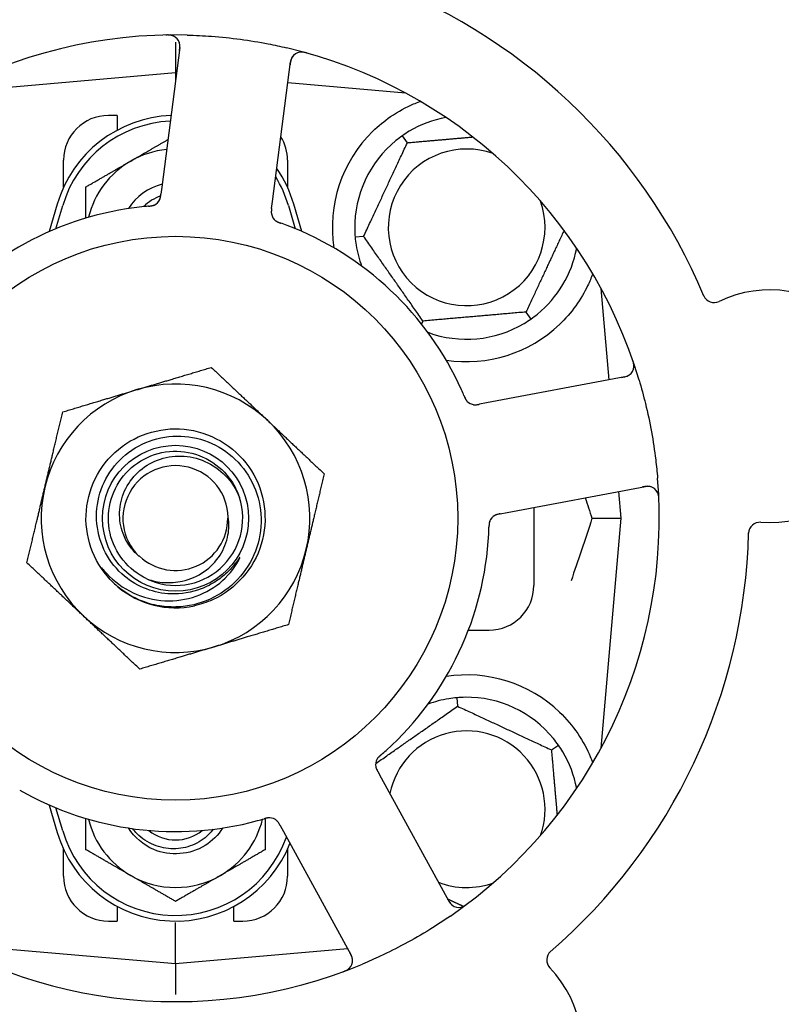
# Model space of a CAD drawing. Header units: inches. Extents: x 24 to 1128, y -69 to 748.
# Tile 18 of 256: x 115.55 to 117.68, y 223.58 to 226.33. Entities that reach past the tile are written whole.
import ezdxf

# ---------------------------------------------------------------- set-up
doc = ezdxf.new("R2010")
doc.units = ezdxf.units.IN
doc.header["$LTSCALE"] = 32
doc.header["$MEASUREMENT"] = 0
doc.layers.add('Dimension (ANSI)', color=7, linetype='Continuous', lineweight=25)
doc.layers.add('Visible (ANSI)', color=7, linetype='Continuous', lineweight=30)
doc.styles.add('Note Text (ANSI)', font='tahoma.ttf')
doc.dimstyles.new('SB Fraction-16 (ANSI)', dxfattribs={"dimscale": 32, "dimtxt": 0.125, "dimasz": 0.098425, "dimexe": 0.125, "dimexo": 0.0625, "dimgap": 0.031496, "dimtad": 0, "dimtih": 1, "dimtoh": 1, "dimdec": 4, "dimrnd": 1e-08, "dimzin": 0, "dimdsep": 46, "dimlunit": 5, "dimtxsty": 'Note Text (ANSI)', "dimcen": 0.09, "dimdle": 0.393701, "dimclrd": 256, "dimclre": 256, "dimclrt": 256, "dimadec": 0, "dimazin": 3, "dimtfac": 0.96, "dimtofl": 0, "dimtmove": 0, "dimatfit": 3, "dimfxl": 1, "dimfrac": 2, "dimtolj": 1, "dimtzin": 12, "dimlwd": -1, "dimlwe": -1, "dimarcsym": 0})

# ---------------------------------------------------------------- blocks, each defined once
blk = doc.blocks.new('*D15')
at = {"layer": 'Defpoints', "color": 0, "transparency": 16777216}
for p in [(162.2904, 468.9837), (60.65, 162.272), (120.1654, 162.272)]:
    blk.add_point(p, dxfattribs=at)
at = {"layer": 'Dimension (ANSI)', "transparency": 16777216}
for p, q in [((160.2904, 468.9837), (56.65, 468.9837)), ((60.65, 465.8341), (60.65, 319.1609)), ((60.65, 165.4216), (60.65, 312.0948)), ((118.1654, 162.272), (56.65, 162.272))]:
    blk.add_line(p, q, dxfattribs=at)
for points in [[(60.125, 465.8341), (61.1749, 465.8341), (60.65, 468.9837)], [(60.125, 165.4216), (61.1749, 165.4216), (60.65, 162.272)]]:
    blk.add_solid(points, dxfattribs=at)
at = {"layer": 'Dimension (ANSI)', "transparency": 16777216, "insert": (48.4472, 318.153), "char_height": 4, "attachment_point": 1, "style": 'Note Text (ANSI)'}
blk.add_mtext('\\A1;306 11/16', dxfattribs=at)

msp = doc.modelspace()

# ---------------------------------------------------------------- linework, layer by layer
at = {"layer": 'Visible (ANSI)'}
for p, q in [((115.98611, 226.26732), (115.98611, 226.18133)), ((115.99787, 226.25221), (115.94782, 225.8624)), ((116.25679, 225.82273), (116.30684, 226.21254)), ((115.98611, 226.18133), (115.34412, 226.12516)), ((115.98611, 226.18133), (115.98611, 226.16057)), ((115.98874, 226.1811), (115.98611, 226.18133)), ((116.62809, 226.12516), (116.29931, 226.15392)), ((116.62486, 226.1269), (116.62486, 226.12544)), ((115.82361, 226.06258), (115.79861, 226.06258)), ((115.82361, 226.06258), (115.82361, 226.02174)), ((116.63303, 225.98655), (116.61937, 226.00606)), ((115.67361, 225.86203), (115.67361, 225.93758)), ((116.29861, 225.93758), (116.29861, 225.86203)), ((115.94782, 225.8624), (115.94529, 225.84266)), ((115.65611, 225.81508), (115.63378, 225.7385)), ((115.65236, 225.74643), (115.67111, 225.8107)), ((116.25426, 225.80302), (116.25679, 225.82273)), ((116.30111, 225.8107), (116.31986, 225.74643)), ((116.33844, 225.7385), (116.31611, 225.81508)), ((116.51103, 225.72492), (116.4873, 225.72284)), ((117.19602, 225.32433), (117.17369, 225.57956)), ((116.96419, 225.51361), (116.97785, 225.49409)), ((116.67661, 225.48845), (116.67268, 225.48002)), ((117.24003, 225.33263), (116.85383, 225.25977)), ((116.85383, 225.25977), (116.83428, 225.25608)), ((116.91158, 224.95367), (117.29778, 225.02653)), ((117.22986, 224.93758), (117.22331, 225.01248)), ((116.89206, 224.94999), (116.91158, 224.95367)), ((116.98611, 224.96773), (116.98611, 224.75008)), ((117.14839, 224.93758), (117.22986, 224.93758)), ((117.17369, 224.29559), (117.22986, 224.93758)), ((116.8034, 224.62508), (116.86111, 224.62508)), ((116.77137, 224.43639), (116.77345, 224.41265)), ((117.03508, 224.29065), (117.05459, 224.30432)), ((116.56068, 224.21188), (116.55113, 224.22934)), ((116.74931, 223.8671), (116.56068, 224.21188)), ((115.63378, 224.13665), (115.65611, 224.06008)), ((115.67111, 224.06445), (115.65236, 224.12873)), ((116.27787, 224.07981), (116.2874, 224.06237)), ((116.2874, 224.06237), (116.47604, 223.71759)), ((115.67361, 223.93758), (115.67361, 224.01312)), ((116.29861, 224.01312), (116.29861, 223.93758)), ((115.82361, 223.85341), (115.82361, 223.81258)), ((116.14861, 223.81258), (116.14861, 223.85341)), ((115.79861, 223.81258), (115.82361, 223.81258)), ((115.98611, 223.69383), (115.98611, 223.80841)), ((116.14861, 223.81258), (116.17361, 223.81258)), ((115.34412, 223.74999), (115.98611, 223.69383)), ((115.98611, 223.69383), (116.46606, 223.73582)), ((115.98611, 223.69383), (115.98611, 223.60783))]:
    msp.add_line(p, q, dxfattribs=at)
for radius in [0.7875, 0.20385]:
    msp.add_circle((115.98611, 224.93758), radius, dxfattribs=at)
for centre, radius, start, end in [((115.98611, 224.93758), 1.6, 94.81714, 142.5497), ((115.98611, 224.93758), 1.6, 22.81714, 70.5497), ((115.98611, 224.93758), 1.35, 88.62287, 148.74397), ((115.96688, 226.25619), 0.03125, 352.68342, 90.83549), ((115.98611, 224.93758), 1.35, 16.62287, 76.74397), ((116.33783, 226.20856), 0.03125, 74.53135, 172.68342), ((115.98611, 225.71883), 0.34375, 92.10255, 163.7398), ((115.98611, 225.71883), 0.32812, 92.55546, 163.7398), ((115.79861, 225.93758), 0.125, 90, 180), ((116.79861, 225.75008), 0.3125, 100.71622, 120.84193), ((116.79861, 225.75008), 0.375, 134.27762, 188.78707), ((116.17361, 225.93758), 0.125, 0, 31.69426), ((116.79861, 225.75008), 0.3125, 129.15807, 180.84193), ((115.98611, 225.71883), 0.25, 95.68783, 120), ((116.79861, 225.75008), 0.21875, 70.34111, 19.65889), ((115.98611, 225.71883), 0.25, 120, 166.26096), ((115.98611, 225.71883), 0.34375, 16.2602, 34.73634), ((115.98611, 225.71883), 0.32812, 16.2602, 31.61609), ((115.98611, 225.71883), 0.15607, 103.81163, 147.53073), ((115.98611, 225.71883), 0.126, 109.2275, 134.92348), ((115.91356, 225.84092), 0.03125, 293.46904, 335.46837), ((115.98611, 224.93758), 0.875, 96.19111, 141.17573), ((116.28451, 225.79329), 0.03125, 190.67765, 232.13682), ((115.98611, 224.93758), 0.875, 24.19111, 69.17573), ((116.79861, 225.75008), 0.3125, 189.15807, 200.27972), ((116.79861, 225.75008), 0.3125, 309.15807, 349.28378), ((117.4893, 225.57114), 0.03125, 202.85452, 295.80207), ((117.64436, 225.25041), 0.325, 265.56477, 115.80207), ((116.79861, 225.75008), 0.3125, 249.72028, 300.84193), ((116.79861, 225.75008), 0.375, 261.21293, 313.75453), ((117.23424, 225.36334), 0.03125, 280.68342, 18.83549), ((115.98611, 224.93758), 0.375, 46.68342, 106.68342), ((115.98611, 224.93758), 0.375, 106.68342, 166.68342), ((116.82282, 225.28572), 0.03125, 221.46904, 263.46837), ((115.98611, 224.93758), 0.375, 346.68342, 46.68342), ((115.98611, 224.93758), 0.14696, 1.25861, 225.29572), ((115.98611, 224.93758), 1.35, 304.62287, 4.74397), ((115.98611, 224.93758), 0.375, 166.68342, 226.68342), ((117.30357, 224.99582), 0.03125, 2.53135, 100.68342), ((115.98611, 224.93758), 0.1875, 244.71096, 18.15663), ((115.98611, 224.93758), 0.14583, 226.55117, 0.00317), ((116.89215, 224.9182), 0.03125, 118.67765, 160.13682), ((117.61681, 224.89523), 0.03125, 85.56477, 178.51231), ((115.98611, 224.93758), 0.875, 312.19111, 357.17573), ((115.98611, 224.93758), 1.6, 310.81714, 358.5497), ((115.98611, 224.93758), 0.375, 286.68342, 346.68342), ((115.98611, 224.93758), 0.25, 226.19222, 229.96044), ((115.98611, 224.93758), 0.25, 229.96044, 282.10596), ((116.86111, 224.75008), 0.125, 270, 0), ((115.98611, 224.93758), 0.375, 226.68342, 286.68342), ((116.79861, 224.12508), 0.375, 46.24547, 98.78707), ((116.79861, 224.12508), 0.3125, 99.15807, 110.27972), ((116.79861, 224.12508), 0.3125, 39.15807, 90.84193), ((116.79861, 224.12508), 0.21875, 340.34111, 168.47873), ((116.57577, 224.2494), 0.03125, 149.46904, 191.46837), ((116.79861, 224.12508), 0.3125, 10.71622, 30.84193), ((115.98611, 224.93758), 0.875, 240.19111, 285.17573), ((115.98611, 224.15633), 0.25, 193.73904, 240), ((115.98611, 224.15633), 0.25, 300, 346.26096), ((116.24767, 224.06989), 0.03125, 46.67765, 88.13682), ((115.98611, 224.15633), 0.34375, 196.2602, 338.3076), ((115.98611, 224.15633), 0.32812, 196.2602, 340.60541), ((115.98611, 224.15633), 0.11727, 230.56429, 309.43571), ((115.79861, 223.93758), 0.125, 180, 270), ((115.98611, 224.15633), 0.25, 240, 300), ((116.17361, 223.93758), 0.125, 270, 0), ((116.79861, 224.12508), 0.21875, 248.88811, 289.65889), ((115.98611, 224.93758), 1.35, 232.62287, 292.74397), ((116.77672, 223.8821), 0.03125, 208.68342, 306.83549), ((116.44862, 223.70259), 0.03125, 290.53135, 28.68342), ((117.05318, 223.70374), 0.03125, 130.85452, 223.80207), ((116.79606, 223.45716), 0.325, 193.56477, 43.80207)]:
    msp.add_arc(centre, radius, start, end, dxfattribs=at)
for points, knots in [([(115.98006, 226.28452), (115.9798, 226.28464), (115.97946, 226.28478), (115.97835, 226.28522), (115.97746, 226.28553), (115.97545, 226.28611), (115.97422, 226.28639), (115.97205, 226.28675), (115.97135, 226.28685), (115.9696, 226.28706), (115.96851, 226.28715), (115.96618, 226.28729), (115.96492, 226.28733), (115.96295, 226.28736), (115.96222, 226.28735), (115.96076, 226.28734), (115.96005, 226.28733), (115.95933, 226.28731)], [0.051298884, 0.051298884, 0.051298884, 0.051298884, 0.057269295, 0.057269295, 0.069785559, 0.069785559, 0.08363266, 0.08363266, 0.08945843, 0.08945843, 0.097820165, 0.097820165, 0.107290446, 0.107290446, 0.113094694, 0.113094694, 0.118968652, 0.118968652, 0.118968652, 0.118968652]), ([(115.99684, 226.24416), (115.99696, 226.2451), (115.99708, 226.24604), (115.99752, 226.2497), (115.99776, 226.25241), (115.99787, 226.25697), (115.99778, 226.25891), (115.99743, 226.26209), (115.99717, 226.26351), (115.9966, 226.26572), (115.99635, 226.26653), (115.99605, 226.26738), (115.99598, 226.26756), (115.99592, 226.26772)], [0, 0, 0, 0, 0.007248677, 0.007248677, 0.028564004, 0.028564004, 0.047482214, 0.047482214, 0.065361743, 0.065361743, 0.076705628, 0.076705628, 0.079955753, 0.079955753, 0.079955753, 0.079955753]), ([(116.01855, 226.28719), (116.04147, 226.28664), (116.06424, 226.2855), (116.11358, 226.28181), (116.14045, 226.279), (116.1934, 226.27183), (116.21917, 226.26756), (116.26177, 226.25925), (116.27873, 226.2556), (116.29567, 226.25161)], [-0.73118965, -0.73118965, -0.73118965, -0.73118965, -0.55244576, -0.55244576, -0.34137939, -0.34137939, -0.13566771, -0.13566771, 0, 0, 0, 0]), ([(116.35298, 226.23677), (116.35237, 226.23694), (116.35177, 226.23711), (116.35016, 226.23755), (116.34912, 226.23783), (116.34718, 226.23829), (116.34627, 226.2385), (116.34395, 226.23896), (116.3425, 226.2392), (116.33997, 226.2395), (116.33884, 226.23959), (116.33691, 226.23966), (116.33608, 226.23966), (116.33442, 226.23959), (116.33363, 226.2395), (116.33274, 226.23938), (116.33255, 226.23935), (116.33239, 226.23933)], [0, 0, 0, 0, 0.005149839, 0.005149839, 0.013554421, 0.013554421, 0.020527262, 0.020527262, 0.031641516, 0.031641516, 0.041623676, 0.041623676, 0.051235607, 0.051235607, 0.06373445, 0.06373445, 0.067355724, 0.067355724, 0.067355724, 0.067355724]), ([(116.31259, 226.22698), (116.31242, 226.22673), (116.31221, 226.22643), (116.31124, 226.22492), (116.3104, 226.22338), (116.30915, 226.22047), (116.30864, 226.21904), (116.30757, 226.21532), (116.30705, 226.21292), (116.30647, 226.20941), (116.30632, 226.20837), (116.30605, 226.20638), (116.30593, 226.20543), (116.3058, 226.20448)], [0.058736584, 0.058736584, 0.058736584, 0.058736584, 0.064782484, 0.064782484, 0.086145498, 0.086145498, 0.103238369, 0.103238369, 0.123434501, 0.123434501, 0.131598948, 0.131598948, 0.13893919, 0.13893919, 0.13893919, 0.13893919]), ([(116.53681, 226.01856), (116.55195, 226.03333), (116.5689, 226.04725), (116.60791, 226.07402), (116.63032, 226.08592), (116.65605, 226.09697), (116.66176, 226.09927), (116.66751, 226.10141)], [0.55181372, 0.55181372, 0.55181372, 0.55181372, 0.71000954, 0.71000954, 0.90366002, 0.90366002, 0.95550669, 0.95550669, 0.95550669, 0.95550669]), ([(115.94143, 225.82679), (115.94147, 225.82687), (115.94152, 225.82696), (115.94165, 225.82724), (115.94174, 225.82744), (115.94216, 225.82836), (115.94251, 225.82923), (115.94324, 225.83137), (115.94362, 225.83275), (115.94425, 225.83561), (115.94451, 225.83709), (115.94484, 225.83925), (115.94493, 225.83993), (115.94507, 225.84095), (115.94511, 225.84129), (115.9452, 225.84196), (115.94524, 225.84229), (115.94528, 225.84262)], [0.038929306, 0.038929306, 0.038929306, 0.038929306, 0.040726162, 0.040726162, 0.043941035, 0.043941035, 0.054249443, 0.054249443, 0.066768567, 0.066768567, 0.078206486, 0.078206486, 0.083402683, 0.083402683, 0.086046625, 0.086046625, 0.088630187, 0.088630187, 0.088630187, 0.088630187]), ([(115.94179, 225.82752), (115.94179, 225.82752), (115.9418, 225.82752), (115.94183, 225.82759), (115.94192, 225.82779), (115.9422, 225.82842), (115.94241, 225.82892), (115.94285, 225.83006), (115.94306, 225.83069), (115.94331, 225.83151), (115.94337, 225.83172), (115.9438, 225.83325), (115.94419, 225.83504), (115.94466, 225.83795), (115.94478, 225.83882), (115.94497, 225.84018), (115.94503, 225.84065), (115.94516, 225.84162), (115.94522, 225.84212), (115.94528, 225.84262)], [0.028019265, 0.028019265, 0.028019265, 0.028019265, 0.028672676, 0.028672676, 0.033062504, 0.033062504, 0.040781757, 0.040781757, 0.051074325, 0.051074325, 0.054504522, 0.054504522, 0.075062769, 0.075062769, 0.083066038, 0.083066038, 0.087153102, 0.087153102, 0.091266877, 0.091266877, 0.091266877, 0.091266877]), ([(115.91016, 225.80927), (115.90968, 225.80923), (115.90917, 225.80919), (115.90863, 225.80914), (115.90375, 225.80871), (115.89709, 225.80805), (115.89174, 225.80747)], [0.48080563, 0.48080563, 0.48080563, 0.48080563, 0.5329828, 0.5329828, 0.5329828, 1, 1, 1, 1]), ([(115.9102, 225.80928), (115.91049, 225.8093), (115.91079, 225.80933), (115.9116, 225.8094), (115.91211, 225.80945), (115.91369, 225.8096), (115.91478, 225.80971), (115.91703, 225.81), (115.91822, 225.81018), (115.92055, 225.8106), (115.92164, 225.81085), (115.92378, 225.81142), (115.92472, 225.81175), (115.92588, 225.8122), (115.92619, 225.81234), (115.92643, 225.81244)], [0.001596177, 0.001596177, 0.001596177, 0.001596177, 0.00393777, 0.00393777, 0.007842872, 0.007842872, 0.016055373, 0.016055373, 0.025513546, 0.025513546, 0.037191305, 0.037191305, 0.054193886, 0.054193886, 0.06155888, 0.06155888, 0.06155888, 0.06155888]), ([(115.9102, 225.80928), (115.91074, 225.80932), (115.91129, 225.80937), (115.91237, 225.80947), (115.91291, 225.80952), (115.91472, 225.80969), (115.91599, 225.80984), (115.91804, 225.81012), (115.91888, 225.81026), (115.92079, 225.81061), (115.92178, 225.81085), (115.92351, 225.81133), (115.92428, 225.81158), (115.92549, 225.81203), (115.92598, 225.81224), (115.92627, 225.81237), (115.92631, 225.81239), (115.92633, 225.81239), (115.92633, 225.81239), (115.92633, 225.81239)], [0, 0, 0, 0, 0.004180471, 0.004180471, 0.008305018, 0.008305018, 0.018114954, 0.018114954, 0.025612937, 0.025612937, 0.036850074, 0.036850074, 0.047489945, 0.047489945, 0.056089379, 0.056089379, 0.058286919, 0.058286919, 0.058652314, 0.058652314, 0.058652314, 0.058652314]), ([(116.25426, 225.80301), (116.25419, 225.80249), (116.25412, 225.80196), (116.25399, 225.80094), (116.25393, 225.80044), (116.2538, 225.79931), (116.25373, 225.79869), (116.25349, 225.79647), (116.25339, 225.79504), (116.25332, 225.79281), (116.25333, 225.79183), (116.25345, 225.79007), (116.25353, 225.78931), (116.25371, 225.78805), (116.25381, 225.78749), (116.25387, 225.78717), (116.25388, 225.78713), (116.25388, 225.78713), (116.25388, 225.78713), (116.25388, 225.78713)], [0, 0, 0, 0, 0.004355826, 0.004355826, 0.008687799, 0.008687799, 0.014307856, 0.014307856, 0.029588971, 0.029588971, 0.043844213, 0.043844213, 0.054171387, 0.054171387, 0.06195455, 0.06195455, 0.063871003, 0.063871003, 0.063878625, 0.063878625, 0.063878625, 0.063878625]), ([(116.25425, 225.80297), (116.25421, 225.80268), (116.25418, 225.80238), (116.25397, 225.80076), (116.2538, 225.79939), (116.25353, 225.79653), (116.25343, 225.79502), (116.25337, 225.79232), (116.25341, 225.79109), (116.2536, 225.78883), (116.25376, 225.78775), (116.25394, 225.78685), (116.25396, 225.78672), (116.25399, 225.78661)], [0, 0, 0, 0, 0.002309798, 0.002309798, 0.012623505, 0.012623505, 0.02433842, 0.02433842, 0.035397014, 0.035397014, 0.047442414, 0.047442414, 0.049661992, 0.049661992, 0.049661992, 0.049661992]), ([(116.26474, 225.76909), (116.26493, 225.76894), (116.26516, 225.76876), (116.26587, 225.76823), (116.26639, 225.76787), (116.26753, 225.76714), (116.26813, 225.76678), (116.26937, 225.7661), (116.26999, 225.76578), (116.2715, 225.76506), (116.27244, 225.76464), (116.27384, 225.76405), (116.27427, 225.76388), (116.27581, 225.76327), (116.27698, 225.76283), (116.2785, 225.76228), (116.27888, 225.76215), (116.27942, 225.76195), (116.27959, 225.76189), (116.27975, 225.76183)], [0.044252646, 0.044252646, 0.044252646, 0.044252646, 0.05067159, 0.05067159, 0.061250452, 0.061250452, 0.07105005, 0.07105005, 0.078610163, 0.078610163, 0.087196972, 0.087196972, 0.090753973, 0.090753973, 0.100050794, 0.100050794, 0.103147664, 0.103147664, 0.104517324, 0.104517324, 0.104517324, 0.104517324]), ([(116.26503, 225.76885), (116.26503, 225.76885), (116.26506, 225.76883), (116.26517, 225.76875), (116.26528, 225.76866), (116.26563, 225.76839), (116.26593, 225.76817), (116.26694, 225.76747), (116.26773, 225.76697), (116.26948, 225.766), (116.27041, 225.76552), (116.27264, 225.76451), (116.27399, 225.76396), (116.27662, 225.76295), (116.27793, 225.76248), (116.27939, 225.76196), (116.27957, 225.7619), (116.27975, 225.76183)], [0.030853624, 0.030853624, 0.030853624, 0.030853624, 0.032941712, 0.032941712, 0.036385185, 0.036385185, 0.042347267, 0.042347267, 0.055267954, 0.055267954, 0.065838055, 0.065838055, 0.077516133, 0.077516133, 0.087897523, 0.087897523, 0.089364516, 0.089364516, 0.089364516, 0.089364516]), ([(117.15044, 225.6207), (117.14628, 225.6094), (117.14146, 225.5977), (117.12774, 225.56929), (117.11651, 225.54983), (117.08969, 225.51255), (117.07414, 225.49471), (117.05795, 225.47921)], [1.39089206, 1.39089206, 1.39089206, 1.39089206, 1.4959744, 1.4959744, 1.66977331, 1.66977331, 1.84048199, 1.84048199, 1.84048199, 1.84048199]), ([(117.26526, 225.35956), (117.26529, 225.35985), (117.26532, 225.3602), (117.2654, 225.3614), (117.26542, 225.36234), (117.26534, 225.36443), (117.26524, 225.36569), (117.2649, 225.36787), (117.26478, 225.36856), (117.26444, 225.37028), (117.26419, 225.37136), (117.26361, 225.37362), (117.26326, 225.37483), (117.26267, 225.3767), (117.26244, 225.3774), (117.26198, 225.37878), (117.26174, 225.37945), (117.26151, 225.38013)], [0.051298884, 0.051298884, 0.051298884, 0.051298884, 0.057269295, 0.057269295, 0.069785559, 0.069785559, 0.08363266, 0.08363266, 0.08945843, 0.08945843, 0.097820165, 0.097820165, 0.107290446, 0.107290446, 0.113094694, 0.113094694, 0.118968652, 0.118968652, 0.118968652, 0.118968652]), ([(117.23206, 225.33113), (117.23299, 225.3313), (117.23392, 225.33148), (117.23754, 225.33219), (117.24019, 225.3328), (117.24456, 225.33411), (117.24638, 225.33479), (117.24929, 225.3361), (117.25056, 225.33679), (117.25249, 225.33801), (117.25319, 225.33851), (117.2539, 225.33906), (117.25405, 225.33917), (117.25418, 225.33928)], [0, 0, 0, 0, 0.007248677, 0.007248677, 0.028564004, 0.028564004, 0.047482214, 0.047482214, 0.065361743, 0.065361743, 0.076705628, 0.076705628, 0.079955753, 0.079955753, 0.079955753, 0.079955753]), ([(117.27969, 225.32377), (117.28625, 225.3018), (117.29221, 225.2798), (117.30394, 225.23173), (117.30957, 225.20531), (117.31911, 225.15274), (117.32302, 225.12691), (117.32827, 225.08383), (117.33004, 225.06657), (117.33148, 225.04923)], [-0.73118965, -0.73118965, -0.73118965, -0.73118965, -0.55244576, -0.55244576, -0.34137939, -0.34137939, -0.13566771, -0.13566771, 0, 0, 0, 0]), ([(116.79167, 225.27918), (116.79149, 225.27962), (116.79129, 225.28009), (116.79107, 225.28059), (116.78915, 225.2851), (116.78647, 225.29123), (116.78427, 225.29614)], [0.48080563, 0.48080563, 0.48080563, 0.48080563, 0.5329828, 0.5329828, 0.5329828, 1, 1, 1, 1]), ([(116.79169, 225.27914), (116.7918, 225.27887), (116.79192, 225.27859), (116.79224, 225.27785), (116.79244, 225.27738), (116.79307, 225.27592), (116.79352, 225.27492), (116.79449, 225.27286), (116.79502, 225.27179), (116.79614, 225.26971), (116.79672, 225.26875), (116.79792, 225.26689), (116.79853, 225.26609), (116.79932, 225.26513), (116.79954, 225.26488), (116.79971, 225.26468)], [0.001596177, 0.001596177, 0.001596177, 0.001596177, 0.00393777, 0.00393777, 0.007842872, 0.007842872, 0.016055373, 0.016055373, 0.025513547, 0.025513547, 0.037191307, 0.037191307, 0.054193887, 0.054193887, 0.06155888, 0.06155888, 0.06155888, 0.06155888]), ([(116.79169, 225.27914), (116.7919, 225.27864), (116.79211, 225.27814), (116.79254, 225.27713), (116.79275, 225.27664), (116.79348, 225.27497), (116.79401, 225.27381), (116.79491, 225.27194), (116.7953, 225.27118), (116.79623, 225.26948), (116.79676, 225.26861), (116.79775, 225.26711), (116.79823, 225.26646), (116.79903, 225.26545), (116.79938, 225.26505), (116.7996, 225.26481), (116.79962, 225.26478), (116.79963, 225.26477), (116.79963, 225.26476), (116.79963, 225.26476)], [0, 0, 0, 0, 0.004180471, 0.004180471, 0.008305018, 0.008305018, 0.018114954, 0.018114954, 0.025612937, 0.025612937, 0.036850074, 0.036850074, 0.047489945, 0.047489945, 0.056089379, 0.056089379, 0.058286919, 0.058286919, 0.058652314, 0.058652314, 0.058652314, 0.058652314]), ([(116.818, 225.25485), (116.81809, 225.25483), (116.81819, 225.25482), (116.81849, 225.25478), (116.81871, 225.25475), (116.81971, 225.25464), (116.82065, 225.25458), (116.82291, 225.25455), (116.82434, 225.25461), (116.82725, 225.25489), (116.82875, 225.2551), (116.8309, 225.25546), (116.83157, 225.25558), (116.83258, 225.25576), (116.83292, 225.25583), (116.83359, 225.25595), (116.83391, 225.25601), (116.83424, 225.25608)], [0.038929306, 0.038929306, 0.038929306, 0.038929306, 0.040726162, 0.040726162, 0.043941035, 0.043941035, 0.054249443, 0.054249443, 0.066768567, 0.066768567, 0.078206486, 0.078206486, 0.083402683, 0.083402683, 0.086046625, 0.086046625, 0.088630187, 0.088630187, 0.088630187, 0.088630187]), ([(116.8188, 225.25473), (116.8188, 225.25473), (116.81881, 225.25473), (116.81888, 225.25472), (116.8191, 225.25469), (116.81978, 225.25462), (116.82032, 225.25457), (116.82154, 225.25451), (116.82221, 225.2545), (116.82306, 225.25452), (116.82328, 225.25453), (116.82487, 225.25459), (116.82669, 225.25478), (116.8296, 225.25523), (116.83047, 225.25538), (116.83182, 225.25562), (116.83229, 225.25571), (116.83325, 225.25589), (116.83375, 225.25598), (116.83424, 225.25608)], [0.028019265, 0.028019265, 0.028019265, 0.028019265, 0.028672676, 0.028672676, 0.033062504, 0.033062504, 0.040781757, 0.040781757, 0.051074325, 0.051074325, 0.054504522, 0.054504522, 0.075062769, 0.075062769, 0.083066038, 0.083066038, 0.087153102, 0.087153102, 0.091266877, 0.091266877, 0.091266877, 0.091266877]), ([(115.81305, 224.75716), (115.76239, 224.80576), (115.73373, 224.87647), (115.73627, 224.94662), (115.73881, 225.01676), (115.77249, 225.08519), (115.8265, 225.13), (115.8805, 225.17479), (115.95396, 225.19524), (116.02333, 225.18479), (116.09432, 225.1741), (116.15981, 225.13118), (116.19794, 225.07035), (116.23567, 225.01015), (116.24598, 224.93346), (116.22547, 224.86544), (116.20499, 224.79748), (116.15413, 224.73932), (116.08951, 224.70996), (116.07319, 224.70255), (116.05606, 224.697), (116.03853, 224.69333)], [5.2445607, 5.2445607, 5.2445607, 5.2445607, 6.086966, 6.086966, 6.086966, 6.9291128, 6.9291128, 6.9291128, 7.7710085, 7.7710085, 7.7710085, 8.6324711, 8.6324711, 8.6324711, 9.4850832, 9.4850832, 9.4850832, 10.3367446, 10.3367446, 10.3367446, 10.5518672, 10.5518672, 10.5518672, 10.5518672]), ([(115.97332, 224.72634), (115.94984, 224.72711), (115.92665, 224.73179), (115.88253, 224.7486), (115.86194, 224.76067), (115.82206, 224.79391), (115.80415, 224.81604), (115.77765, 224.86617), (115.7694, 224.89374), (115.76386, 224.95077), (115.76673, 224.97969), (115.78344, 225.03512), (115.79722, 225.06105), (115.83409, 225.10644), (115.85692, 225.12538), (115.90879, 225.15365), (115.93738, 225.1626), (115.99668, 225.16911), (116.02683, 225.1665), (116.08473, 225.14985), (116.11189, 225.13585), (116.15959, 225.09808), (116.1796, 225.07459), (116.20967, 225.02103), (116.21935, 224.99142), (116.2269, 224.92986), (116.22459, 224.89849), (116.20804, 224.83811), (116.19386, 224.80971), (116.15526, 224.75967), (116.13113, 224.73858), (116.0759, 224.70665), (116.04529, 224.69621), (116.01353, 224.69191)], [-3.5801326, -3.5801326, -3.5801326, -3.5801326, -3.4004535, -3.4004535, -3.2191752, -3.2191752, -3.0035583, -3.0035583, -2.7857358, -2.7857358, -2.5657084, -2.5657084, -2.3434763, -2.3434763, -2.1190401, -2.1190401, -1.8924003, -1.8924003, -1.6635571, -1.6635571, -1.4325112, -1.4325112, -1.1992628, -1.1992628, -0.9638125, -0.9638125, -0.7261606, -0.7261606, -0.4863077, -0.4863077, -0.244254, -0.244254, 0, 0, 0, 0]), ([(115.90601, 224.76805), (115.85472, 224.79228), (115.81569, 224.84099), (115.8032, 224.89632), (115.79072, 224.95165), (115.80507, 225.01239), (115.84098, 225.05629), (115.87682, 225.1001), (115.93336, 225.1262), (115.98995, 225.12504), (116.04664, 225.12388), (116.10216, 225.09539), (116.13616, 225.05001), (116.14838, 225.03369), (116.15773, 225.01533), (116.164, 224.99595)], [5.153766, 5.153766, 5.153766, 5.153766, 6.061332, 6.061332, 6.061332, 6.968806, 6.968806, 6.968806, 7.8744508, 7.8744508, 7.8744508, 8.7817425, 8.7817425, 8.7817425, 9.107885, 9.107885, 9.107885, 9.107885]), ([(115.88273, 224.83313), (115.87355, 224.84093), (115.86536, 224.84983), (115.85052, 224.87051), (115.84421, 224.88239), (115.8325, 224.91383), (115.82929, 224.93392), (115.83068, 224.97477), (115.83548, 224.99513), (115.85277, 225.03342), (115.86529, 225.05089), (115.89667, 225.0805), (115.91538, 225.0922), (115.95672, 225.10806), (115.97904, 225.11186), (116.02444, 225.11078), (116.04709, 225.10568), (116.08971, 225.08695), (116.10918, 225.0733), (116.14226, 225.03896), (116.1554, 225.01845), (116.16427, 224.996)], [-1.5503297, -1.5503297, -1.5503297, -1.5503297, -1.4577971, -1.4577971, -1.3550285, -1.3550285, -1.200467, -1.200467, -1.0416694, -1.0416694, -0.8786368, -0.8786368, -0.7113708, -0.7113708, -0.5398726, -0.5398726, -0.3641439, -0.3641439, -0.1841858, -0.1841858, 0, 0, 0, 0]), ([(117.31329, 225.02552), (117.313, 225.02561), (117.31265, 225.02571), (117.31092, 225.02617), (117.30919, 225.02649), (117.30604, 225.02678), (117.30452, 225.02683), (117.30065, 225.02669), (117.29821, 225.02644), (117.29469, 225.02591), (117.29366, 225.02573), (117.29168, 225.02538), (117.29074, 225.0252), (117.2898, 225.02502)], [0.058736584, 0.058736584, 0.058736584, 0.058736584, 0.064782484, 0.064782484, 0.086145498, 0.086145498, 0.103238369, 0.103238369, 0.123434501, 0.123434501, 0.131598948, 0.131598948, 0.13893919, 0.13893919, 0.13893919, 0.13893919]), ([(117.33509, 224.99014), (117.33506, 224.99077), (117.33504, 224.99139), (117.33496, 224.99306), (117.3349, 224.99414), (117.33474, 224.99613), (117.33465, 224.99704), (117.33438, 224.9994), (117.33415, 225.00085), (117.33366, 225.00335), (117.3334, 225.00446), (117.33287, 225.00631), (117.33261, 225.0071), (117.33203, 225.00865), (117.33171, 225.00938), (117.33131, 225.01019), (117.33123, 225.01036), (117.33115, 225.01051)], [0, 0, 0, 0, 0.005149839, 0.005149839, 0.013554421, 0.013554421, 0.020527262, 0.020527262, 0.031641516, 0.031641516, 0.041623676, 0.041623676, 0.051235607, 0.051235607, 0.06373445, 0.06373445, 0.067355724, 0.067355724, 0.067355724, 0.067355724]), ([(116.89201, 224.94998), (116.89172, 224.94992), (116.89143, 224.94987), (116.88982, 224.94956), (116.88847, 224.9493), (116.88566, 224.94868), (116.88419, 224.94831), (116.88161, 224.94752), (116.88045, 224.94711), (116.87836, 224.94623), (116.87739, 224.94574), (116.87658, 224.9453), (116.87647, 224.94523), (116.87636, 224.94517)], [0, 0, 0, 0, 0.002309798, 0.002309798, 0.012623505, 0.012623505, 0.02433842, 0.02433842, 0.035397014, 0.035397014, 0.047442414, 0.047442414, 0.049661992, 0.049661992, 0.049661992, 0.049661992]), ([(116.89205, 224.94999), (116.89153, 224.94989), (116.89101, 224.94979), (116.89, 224.9496), (116.8895, 224.9495), (116.88838, 224.94928), (116.88777, 224.94916), (116.88559, 224.94869), (116.8842, 224.94835), (116.88206, 224.94772), (116.88113, 224.94741), (116.87949, 224.94676), (116.87879, 224.94645), (116.87765, 224.94589), (116.87715, 224.94562), (116.87686, 224.94546), (116.87682, 224.94544), (116.87682, 224.94544), (116.87682, 224.94544), (116.87682, 224.94544)], [0, 0, 0, 0, 0.004355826, 0.004355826, 0.008687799, 0.008687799, 0.014307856, 0.014307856, 0.029588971, 0.029588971, 0.043844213, 0.043844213, 0.054171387, 0.054171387, 0.06195455, 0.06195455, 0.063871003, 0.063871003, 0.063878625, 0.063878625, 0.063878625, 0.063878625]), ([(115.90601, 224.76805), (115.92174, 224.76256), (115.93812, 224.75921), (115.97151, 224.75707), (115.98834, 224.75833), (116.02668, 224.76683), (116.04749, 224.77586), (116.08351, 224.80101), (116.09859, 224.81657), (116.1212, 224.85187), (116.12883, 224.87107), (116.1354, 224.90761), (116.13563, 224.92439), (116.13303, 224.9408)], [-0.89666376, -0.89666376, -0.89666376, -0.89666376, -0.7697294, -0.7697294, -0.64162523, -0.64162523, -0.47009117, -0.47009117, -0.30597672, -0.30597672, -0.14928046, -0.14928046, -0.02134877, -0.02134877, -0.02134877, -0.02134877]), ([(116.86303, 224.92953), (116.86294, 224.92931), (116.86284, 224.92903), (116.86256, 224.92819), (116.86237, 224.92758), (116.86203, 224.92628), (116.86188, 224.9256), (116.86162, 224.92421), (116.8615, 224.92352), (116.86128, 224.92186), (116.86117, 224.92083), (116.86105, 224.91932), (116.86101, 224.91886), (116.86091, 224.9172), (116.86086, 224.91596), (116.8608, 224.91434), (116.86079, 224.91394), (116.86077, 224.91336), (116.86077, 224.91319), (116.86076, 224.91301)], [0.044252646, 0.044252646, 0.044252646, 0.044252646, 0.05067159, 0.05067159, 0.061250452, 0.061250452, 0.07105005, 0.07105005, 0.078610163, 0.078610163, 0.087196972, 0.087196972, 0.090753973, 0.090753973, 0.100050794, 0.100050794, 0.103147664, 0.103147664, 0.104517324, 0.104517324, 0.104517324, 0.104517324]), ([(116.86289, 224.92918), (116.86289, 224.92918), (116.86288, 224.92915), (116.86283, 224.92902), (116.86278, 224.92889), (116.86264, 224.92847), (116.86252, 224.92812), (116.86217, 224.92694), (116.86193, 224.92604), (116.86155, 224.92407), (116.86139, 224.92304), (116.86111, 224.92061), (116.861, 224.91916), (116.86086, 224.91634), (116.86082, 224.91495), (116.86077, 224.9134), (116.86077, 224.9132), (116.86076, 224.91301)], [0.030853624, 0.030853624, 0.030853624, 0.030853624, 0.032941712, 0.032941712, 0.036385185, 0.036385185, 0.042347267, 0.042347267, 0.055267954, 0.055267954, 0.065838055, 0.065838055, 0.077516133, 0.077516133, 0.087897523, 0.087897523, 0.089364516, 0.089364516, 0.089364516, 0.089364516]), ([(115.7863, 224.79203), (115.80613, 224.76869), (115.83013, 224.74925), (115.88434, 224.72034), (115.91408, 224.71122), (115.97449, 224.7052), (116.00453, 224.708), (116.0609, 224.7249), (116.08677, 224.73849), (116.131, 224.7744), (116.14915, 224.7961), (116.16253, 224.8207)], [-1.1317323, -1.1317323, -1.1317323, -1.1317323, -0.8984595, -0.8984595, -0.6634575, -0.6634575, -0.435379, -0.435379, -0.2142259, -0.2142259, 0, 0, 0, 0]), ([(116.16253, 224.8207), (116.16333, 224.82217), (116.16419, 224.82384), (116.16516, 224.82594), (116.16558, 224.82692), (116.16582, 224.82773), (116.16586, 224.8279), (116.16587, 224.82807), (116.16587, 224.82813), (116.16586, 224.82819), (116.16586, 224.82821), (116.16584, 224.82824), (116.16583, 224.82826), (116.1658, 224.82827), (116.16579, 224.82827), (116.16574, 224.82827), (116.16572, 224.82827), (116.16564, 224.82824), (116.16559, 224.8282), (116.1654, 224.82806), (116.16522, 224.82788), (116.16436, 224.82691), (116.1634, 224.82563), (116.15766, 224.81784), (116.14817, 224.80417), (116.13297, 224.78913)], [-0.32002064, -0.32002064, -0.32002064, -0.32002064, -0.25037654, -0.25037654, -0.22022079, -0.22022079, -0.21319305, -0.21319305, -0.21059304, -0.21059304, -0.20923641, -0.20923641, -0.20821255, -0.20821255, -0.20712521, -0.20712521, -0.2055378, -0.2055378, -0.20262718, -0.20262718, -0.19315319, -0.19315319, -0.1629071, -0.1629071, 0, 0, 0, 0]), ([(115.81305, 224.75716), (115.80521, 224.7647), (115.79785, 224.77285), (115.78584, 224.7884), (115.78215, 224.79416), (115.78032, 224.79753), (115.78, 224.79817), (115.77979, 224.79873), (115.77975, 224.79885), (115.77973, 224.79898), (115.77973, 224.79902), (115.77973, 224.79908), (115.77974, 224.7991), (115.77975, 224.79912), (115.77976, 224.79913), (115.77978, 224.79915), (115.77979, 224.79915), (115.77983, 224.79915), (115.77985, 224.79915), (115.77992, 224.79912), (115.77998, 224.79909), (115.78083, 224.79852), (115.78316, 224.79573), (115.7863, 224.79203)], [-0.28928031, -0.28928031, -0.28928031, -0.28928031, -0.16787143, -0.16787143, -0.06646306, -0.06646306, -0.04917499, -0.04917499, -0.04476579, -0.04476579, -0.04306859, -0.04306859, -0.04215282, -0.04215282, -0.04143605, -0.04143605, -0.040655, -0.040655, -0.03948059, -0.03948059, -0.0370912, -0.0370912, 0, 0, 0, 0]), ([(116.13297, 224.78913), (116.12305, 224.77932), (116.11229, 224.7705), (116.08711, 224.75363), (116.07253, 224.7461), (116.03045, 224.73011), (116.00196, 224.7254), (115.97332, 224.72634)], [-0.44935864, -0.44935864, -0.44935864, -0.44935864, -0.34320731, -0.34320731, -0.21838639, -0.21838639, 0, 0, 0, 0]), ([(116.01353, 224.69191), (115.99608, 224.68954), (115.97841, 224.68909), (115.94302, 224.69205), (115.9254, 224.6955), (115.87792, 224.71037), (115.84963, 224.72578), (115.82528, 224.74618)], [-0.51193076, -0.51193076, -0.51193076, -0.51193076, -0.37804019, -0.37804019, -0.24204071, -0.24204071, 0, 0, 0, 0]), ([(117.05795, 224.39594), (117.07657, 224.37811), (117.094, 224.35752), (117.12326, 224.31459), (117.13502, 224.29221), (117.146, 224.26643), (117.14833, 224.26047), (117.1505, 224.2545)], [0.51551539, 0.51551539, 0.51551539, 0.51551539, 0.71204276, 0.71204276, 0.91166133, 0.91166133, 0.96773016, 0.96773016, 0.96773016, 0.96773016]), ([(116.55992, 224.277), (116.56029, 224.27731), (116.56067, 224.27765), (116.56108, 224.27801), (116.56478, 224.28123), (116.56978, 224.28567), (116.57376, 224.28928)], [0.48080563, 0.48080563, 0.48080563, 0.48080563, 0.5329828, 0.5329828, 0.5329828, 1, 1, 1, 1]), ([(116.5599, 224.27698), (116.55967, 224.27678), (116.55944, 224.27658), (116.55883, 224.27605), (116.55845, 224.27571), (116.55726, 224.27466), (116.55645, 224.27393), (116.55479, 224.27237), (116.55393, 224.27153), (116.5523, 224.26982), (116.55156, 224.26898), (116.55017, 224.26726), (116.5496, 224.26644), (116.54893, 224.26539), (116.54875, 224.2651), (116.54862, 224.26488)], [0.001596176, 0.001596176, 0.001596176, 0.001596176, 0.003937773, 0.003937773, 0.007842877, 0.007842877, 0.016055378, 0.016055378, 0.025513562, 0.025513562, 0.037191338, 0.037191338, 0.0541939, 0.0541939, 0.061558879, 0.061558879, 0.061558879, 0.061558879]), ([(116.5599, 224.27698), (116.55948, 224.27662), (116.55907, 224.27626), (116.55825, 224.27554), (116.55784, 224.27519), (116.55648, 224.27398), (116.55554, 224.27312), (116.55405, 224.27168), (116.55344, 224.27108), (116.55211, 224.26967), (116.55145, 224.2689), (116.55033, 224.26749), (116.54986, 224.26683), (116.54915, 224.26576), (116.54887, 224.2653), (116.54871, 224.26502), (116.54868, 224.26499), (116.54868, 224.26498), (116.54868, 224.26497), (116.54868, 224.26497)], [0, 0, 0, 0, 0.004180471, 0.004180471, 0.008305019, 0.008305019, 0.018114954, 0.018114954, 0.025612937, 0.025612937, 0.036850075, 0.036850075, 0.047489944, 0.047489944, 0.05608938, 0.05608938, 0.05828692, 0.05828692, 0.058652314, 0.058652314, 0.058652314, 0.058652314]), ([(116.54492, 224.24445), (116.54493, 224.24436), (116.54495, 224.24426), (116.54501, 224.24396), (116.54505, 224.24374), (116.54526, 224.24275), (116.54548, 224.24184), (116.54615, 224.23968), (116.54665, 224.23834), (116.54782, 224.23566), (116.54848, 224.2343), (116.54949, 224.23237), (116.54981, 224.23176), (116.5503, 224.23086), (116.55046, 224.23056), (116.55079, 224.22996), (116.55095, 224.22967), (116.55111, 224.22938)], [0.038929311, 0.038929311, 0.038929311, 0.038929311, 0.040726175, 0.040726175, 0.043941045, 0.043941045, 0.054249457, 0.054249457, 0.066768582, 0.066768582, 0.078206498, 0.078206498, 0.083402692, 0.083402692, 0.086046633, 0.086046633, 0.088630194, 0.088630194, 0.088630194, 0.088630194]), ([(116.54506, 224.24365), (116.54506, 224.24365), (116.54506, 224.24364), (116.54507, 224.24357), (116.54511, 224.24335), (116.54525, 224.24268), (116.54538, 224.24215), (116.54569, 224.24097), (116.54589, 224.24033), (116.54617, 224.23952), (116.54625, 224.23932), (116.5468, 224.23783), (116.54754, 224.23616), (116.54887, 224.23353), (116.54928, 224.23275), (116.54993, 224.23153), (116.55016, 224.23112), (116.55062, 224.23026), (116.55087, 224.22982), (116.55111, 224.22938)], [0.028019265, 0.028019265, 0.028019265, 0.028019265, 0.028672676, 0.028672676, 0.033062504, 0.033062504, 0.040781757, 0.040781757, 0.051074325, 0.051074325, 0.054504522, 0.054504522, 0.07506277, 0.07506277, 0.083066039, 0.083066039, 0.087153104, 0.087153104, 0.091266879, 0.091266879, 0.091266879, 0.091266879]), ([(116.24906, 224.10111), (116.24906, 224.10111), (116.24903, 224.10111), (116.2489, 224.10112), (116.24876, 224.10112), (116.24831, 224.10113), (116.24794, 224.10114), (116.24671, 224.10111), (116.24578, 224.10105), (116.24379, 224.10081), (116.24276, 224.10064), (116.24036, 224.10015), (116.23895, 224.09981), (116.23622, 224.09908), (116.23489, 224.09869), (116.2334, 224.09825), (116.23322, 224.09819), (116.23303, 224.09814)], [0.030853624, 0.030853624, 0.030853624, 0.030853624, 0.032941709, 0.032941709, 0.03638518, 0.03638518, 0.042347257, 0.042347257, 0.055267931, 0.055267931, 0.065838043, 0.065838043, 0.077516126, 0.077516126, 0.087897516, 0.087897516, 0.089364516, 0.089364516, 0.089364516, 0.089364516]), ([(116.24944, 224.10109), (116.24921, 224.1011), (116.24891, 224.10111), (116.24802, 224.10112), (116.24739, 224.10111), (116.24604, 224.10103), (116.24534, 224.10097), (116.24394, 224.10079), (116.24326, 224.10068), (116.24161, 224.10038), (116.2406, 224.10017), (116.23911, 224.09982), (116.23867, 224.09971), (116.23706, 224.0993), (116.23586, 224.09896), (116.23431, 224.09851), (116.23392, 224.0984), (116.23337, 224.09824), (116.2332, 224.09819), (116.23303, 224.09814)], [0.044252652, 0.044252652, 0.044252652, 0.044252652, 0.050671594, 0.050671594, 0.061250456, 0.061250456, 0.071050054, 0.071050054, 0.078610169, 0.078610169, 0.087196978, 0.087196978, 0.090753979, 0.090753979, 0.100050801, 0.100050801, 0.10314767, 0.10314767, 0.10451733, 0.10451733, 0.10451733, 0.10451733]), ([(116.11773, 224.07275), (116.10519, 224.05295), (116.08837, 224.03588), (116.06844, 224.02353), (116.02619, 223.99733), (115.97114, 223.99304), (115.92534, 224.01238), (115.89628, 224.02465), (115.87143, 224.04622), (115.85442, 224.07275)], [6.8488771, 6.8488771, 6.8488771, 6.8488771, 7.2990044, 7.2990044, 7.2990044, 8.2534333, 8.2534333, 8.2534333, 8.8590861, 8.8590861, 8.8590861, 8.8590861]), ([(116.09131, 224.06892), (116.0874, 224.06379), (116.08312, 224.05892), (116.06564, 224.04168), (116.05041, 224.03166), (116.0167, 224.01785), (115.99851, 224.01431), (115.96149, 224.01435), (115.94303, 224.01804), (115.90826, 224.03237), (115.89233, 224.04296), (115.87425, 224.06087), (115.86995, 224.06574), (115.86599, 224.07086)], [-1.06231766, -1.06231766, -1.06231766, -1.06231766, -1.01273267, -1.01273267, -0.87465824, -0.87465824, -0.73438222, -0.73438222, -0.59190522, -0.59190522, -0.44722789, -0.44722789, -0.39760805, -0.39760805, -0.39760805, -0.39760805]), ([(116.27784, 224.07985), (116.2777, 224.08011), (116.27756, 224.08037), (116.27677, 224.0818), (116.2761, 224.08301), (116.27465, 224.08548), (116.27384, 224.08677), (116.27229, 224.08898), (116.27154, 224.08995), (116.27006, 224.09167), (116.26929, 224.09244), (116.26862, 224.09307), (116.26852, 224.09316), (116.26844, 224.09324)], [0, 0, 0, 0, 0.002309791, 0.002309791, 0.012623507, 0.012623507, 0.024338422, 0.024338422, 0.035397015, 0.035397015, 0.047442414, 0.047442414, 0.049661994, 0.049661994, 0.049661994, 0.049661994]), ([(116.27786, 224.07981), (116.27761, 224.08027), (116.27735, 224.08074), (116.27686, 224.08164), (116.27661, 224.08208), (116.27606, 224.08308), (116.27575, 224.08362), (116.27463, 224.08555), (116.27388, 224.08677), (116.27262, 224.08862), (116.27204, 224.0894), (116.27091, 224.09075), (116.2704, 224.09133), (116.26951, 224.09224), (116.26911, 224.09263), (116.26886, 224.09286), (116.26883, 224.09289), (116.26883, 224.09289), (116.26883, 224.09289), (116.26883, 224.09289)], [0, 0, 0, 0, 0.004355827, 0.004355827, 0.008687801, 0.008687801, 0.014307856, 0.014307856, 0.029588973, 0.029588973, 0.043844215, 0.043844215, 0.054171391, 0.054171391, 0.061954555, 0.061954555, 0.063871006, 0.063871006, 0.063878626, 0.063878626, 0.063878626, 0.063878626]), ([(116.74542, 223.87422), (116.74587, 223.87339), (116.74633, 223.87256), (116.74812, 223.86934), (116.74952, 223.867), (116.75211, 223.86325), (116.75332, 223.86173), (116.75547, 223.85937), (116.75652, 223.85837), (116.75828, 223.85692), (116.75897, 223.85641), (116.75971, 223.8559), (116.75987, 223.85579), (116.76001, 223.8557)], [0, 0, 0, 0, 0.007248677, 0.007248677, 0.028564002, 0.028564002, 0.047482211, 0.047482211, 0.06536174, 0.06536174, 0.076705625, 0.076705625, 0.079955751, 0.079955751, 0.079955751, 0.079955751]), ([(116.78272, 223.85143), (116.783, 223.85149), (116.78335, 223.85157), (116.78452, 223.85187), (116.78541, 223.85214), (116.78738, 223.85286), (116.78854, 223.85335), (116.79051, 223.85434), (116.79113, 223.85467), (116.79266, 223.85553), (116.79361, 223.85609), (116.79558, 223.85735), (116.79662, 223.85806), (116.79822, 223.85919), (116.79882, 223.85963), (116.79999, 223.86049), (116.80055, 223.86092), (116.80112, 223.86136)], [0.051298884, 0.051298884, 0.051298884, 0.051298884, 0.057269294, 0.057269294, 0.069785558, 0.069785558, 0.083632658, 0.083632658, 0.089458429, 0.089458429, 0.097820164, 0.097820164, 0.107290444, 0.107290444, 0.113094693, 0.113094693, 0.118968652, 0.118968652, 0.118968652, 0.118968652]), ([(116.75314, 223.82665), (116.73427, 223.81362), (116.71519, 223.80116), (116.673, 223.77508), (116.64951, 223.76151), (116.60301, 223.7365), (116.58032, 223.72512), (116.54111, 223.70681), (116.52467, 223.69952), (116.50804, 223.69255)], [-0.73117437, -0.73117437, -0.73117437, -0.73117437, -0.55243049, -0.55243049, -0.34047291, -0.34047291, -0.14064238, -0.14064238, 0, 0, 0, 0]), ([(116.47987, 223.70253), (116.47987, 223.70283), (116.47985, 223.70319), (116.47975, 223.70498), (116.47953, 223.70672), (116.47883, 223.70981), (116.4784, 223.71127), (116.47708, 223.71491), (116.47609, 223.71715), (116.47449, 223.72034), (116.474, 223.72127), (116.47306, 223.72303), (116.4726, 223.72388), (116.47214, 223.72472)], [0.058736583, 0.058736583, 0.058736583, 0.058736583, 0.064782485, 0.064782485, 0.086145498, 0.086145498, 0.103238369, 0.103238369, 0.123434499, 0.123434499, 0.131598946, 0.131598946, 0.138939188, 0.138939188, 0.138939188, 0.138939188]), ([(116.45295, 223.67087), (116.45354, 223.67108), (116.45413, 223.6713), (116.4557, 223.67189), (116.4567, 223.67228), (116.45854, 223.67304), (116.45939, 223.67341), (116.46154, 223.6744), (116.46286, 223.67506), (116.46508, 223.6763), (116.46605, 223.6769), (116.46765, 223.67797), (116.46832, 223.67846), (116.46962, 223.6795), (116.47021, 223.68003), (116.47086, 223.68065), (116.471, 223.68078), (116.47111, 223.6809)], [0, 0, 0, 0, 0.005149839, 0.005149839, 0.013554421, 0.013554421, 0.020527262, 0.020527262, 0.031641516, 0.031641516, 0.041623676, 0.041623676, 0.051235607, 0.051235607, 0.06373445, 0.06373445, 0.067355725, 0.067355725, 0.067355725, 0.067355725])]:
    msp.add_open_spline(points, degree=3, knots=knots, dxfattribs=at)
for points, weights in [([(116.66751, 226.10141), (116.66907, 226.10128), (116.67064, 226.10115)], [0.999914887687, 0.999914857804, 0.999914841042]), ([(115.86111, 225.93533), (115.91032, 225.96374), (115.96488, 225.99525)], [1, 1.03200893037, 1.01002889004]), ([(116.63303, 225.98655), (116.73042, 225.99507), (116.81579, 226.00253)], [1.04422863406, 1.14843950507, 1.11819795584]), ([(116.51103, 225.72492), (116.57203, 225.85573), (116.63303, 225.98655)], [1.04422863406, 1.20577136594, 1.04422863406]), ([(115.73611, 225.86316), (115.8031, 225.90184), (115.86111, 225.93533)], [1, 1.0379548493, 1]), ([(115.73611, 225.7761), (115.73611, 225.81706), (115.73611, 225.86316)], [1.01840264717, 1.02228011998, 1]), ([(116.67661, 225.48845), (116.59382, 225.60668), (116.51103, 225.72492)], [1.04422863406, 1.20577136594, 1.04422863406]), ([(117.07053, 225.74165), (117.01893, 225.63101), (116.96419, 225.51361)], [1.07748863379, 1.18694802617, 1.04422863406]), ([(116.96419, 225.51361), (116.8204, 225.50103), (116.67661, 225.48845)], [1.04422863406, 1.20577136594, 1.04422863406]), ([(115.87845, 225.29679), (115.9747, 225.32564), (116.08585, 225.35895)], [1, 1.0379548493, 1]), ([(116.08585, 225.35895), (116.17026, 225.27935), (116.24337, 225.21042)], [1, 1.0379548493, 1]), ([(115.67106, 225.23464), (115.7822, 225.26794), (115.87845, 225.29679)], [1, 1.0379548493, 1]), ([(115.62119, 225.02395), (115.64434, 225.12173), (115.67106, 225.23464)], [1, 1.0379548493, 1]), ([(116.24337, 225.21042), (116.31648, 225.14148), (116.40089, 225.06189)], [1, 1.0379548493, 1]), ([(116.40089, 225.06189), (116.37417, 224.94898), (116.35103, 224.8512)], [1, 1.0379548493, 1]), ([(115.57132, 224.81327), (115.59805, 224.92617), (115.62119, 225.02395)], [1, 1.0379548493, 1]), ([(116.35103, 224.8512), (116.32788, 224.75342), (116.30116, 224.64052)], [1, 1.0379548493, 1]), ([(115.72885, 224.66474), (115.65574, 224.73367), (115.57132, 224.81327)], [1, 1.0379548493, 1]), ([(115.88637, 224.51621), (115.80196, 224.5958), (115.72885, 224.66474)], [1, 1.0379548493, 1]), ([(116.30116, 224.64052), (116.19002, 224.60721), (116.09376, 224.57836)], [1, 1.0379548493, 1]), ([(116.09376, 224.57836), (115.99751, 224.54952), (115.88637, 224.51621)], [1, 1.0379548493, 1]), ([(116.54467, 224.25246), (116.65815, 224.33192), (116.77345, 224.41265)], [1.05318140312, 1.20116354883, 1.04422863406]), ([(116.77345, 224.41265), (116.90426, 224.35165), (117.03508, 224.29065)], [1.04422863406, 1.20577136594, 1.04422863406]), ([(117.03508, 224.29065), (117.0436, 224.19327), (117.05107, 224.1079)], [1.04422863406, 1.14843950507, 1.11819795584]), ([(115.73611, 224.01199), (115.73611, 224.05809), (115.73611, 224.09905)], [1, 1.02228011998, 1.01840264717]), ([(116.23611, 224.09903), (116.23611, 224.05808), (116.23611, 224.01199)], [1.01840499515, 1.02227336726, 1]), ([(115.86111, 223.93982), (115.8031, 223.97331), (115.73611, 224.01199)], [1, 1.0379548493, 1]), ([(116.23611, 224.01199), (116.16912, 223.97331), (116.11111, 223.93982)], [1, 1.0379548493, 1]), ([(115.98611, 223.86765), (115.91912, 223.90633), (115.86111, 223.93982)], [1, 1.0379548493, 1]), ([(116.11111, 223.93982), (116.0531, 223.90633), (115.98611, 223.86765)], [1, 1.0379548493, 1]), ([(116.78913, 223.85365), (116.76672, 223.8641), (116.74555, 223.87397)], [1.07843603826, 1.09878333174, 1.1102393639])]:
    msp.add_rational_spline(points, weights, degree=2, dxfattribs=at)
for points in [[(116.6384, 226.01838), (116.63219, 226.01468), (116.62561, 226.01043), (116.61937, 226.00606)], [(116.61937, 226.00606), (116.61312, 226.00168), (116.60688, 225.99696), (116.60128, 225.99239)], [(116.29717, 225.75542), (116.29159, 225.75754), (116.2844, 225.76017), (116.27975, 225.76183)], [(116.48614, 225.74548), (116.48625, 225.73826), (116.48664, 225.73043), (116.4873, 225.72284)], [(116.4873, 225.72284), (116.48797, 225.71525), (116.48894, 225.70748), (116.49009, 225.70034)], [(116.97785, 225.49409), (116.98409, 225.49847), (116.99034, 225.5032), (116.99594, 225.50776)], [(116.95882, 225.48177), (116.96502, 225.48547), (116.9716, 225.48972), (116.97785, 225.49409)], [(117.12954, 224.99479), (117.13582, 224.97589), (117.14213, 224.95678), (117.14839, 224.93758)], [(116.13194, 224.93758), (116.13232, 224.93865), (116.13268, 224.93973), (116.13303, 224.9408)], [(117.14839, 224.93758), (117.12874, 224.8773), (117.10862, 224.81789), (117.09008, 224.76326)], [(116.86005, 224.89446), (116.86034, 224.90043), (116.86062, 224.90808), (116.86076, 224.91302)], [(115.88273, 224.83313), (115.88375, 224.83264), (115.88478, 224.83217), (115.88582, 224.8317)], [(116.77137, 224.43639), (116.76378, 224.43572), (116.75601, 224.43474), (116.74887, 224.43359)], [(116.79402, 224.43754), (116.78679, 224.43744), (116.77897, 224.43705), (116.77137, 224.43639)], [(117.05459, 224.30432), (117.05022, 224.31056), (117.04549, 224.3168), (117.04092, 224.32241)], [(117.06692, 224.28529), (117.06321, 224.29149), (117.05896, 224.29807), (117.05459, 224.30432)], [(116.21517, 224.09309), (116.22094, 224.09465), (116.22829, 224.09675), (116.23304, 224.09814)]]:
    msp.add_open_spline(points, degree=3, dxfattribs=at)

# ---------------------------------------------------------------- dimensions: what is measured, and where the dimension line sits
at = {"layer": 'Dimension (ANSI)'}
dim = msp.add_linear_dim(base=(60.64998, 162.27197), p1=(162.29037, 468.98367), p2=(120.16537, 162.27197), angle=270, dimstyle='SB Fraction-16 (ANSI)', override={"dimgap": 0.031496, "dimdec": 4, "dimtol": 0, "dimlim": 0, "dimtp": 0, "dimtm": 0, "dimtdec": 2, "dimatfit": 1}, dxfattribs=at)
dim.commit()
dim.dimension.update_dxf_attribs({"geometry": '*D15', "text_midpoint": (60.64998, 315.62782), "dimtype": 160})

doc.saveas('drawing.dxf')
